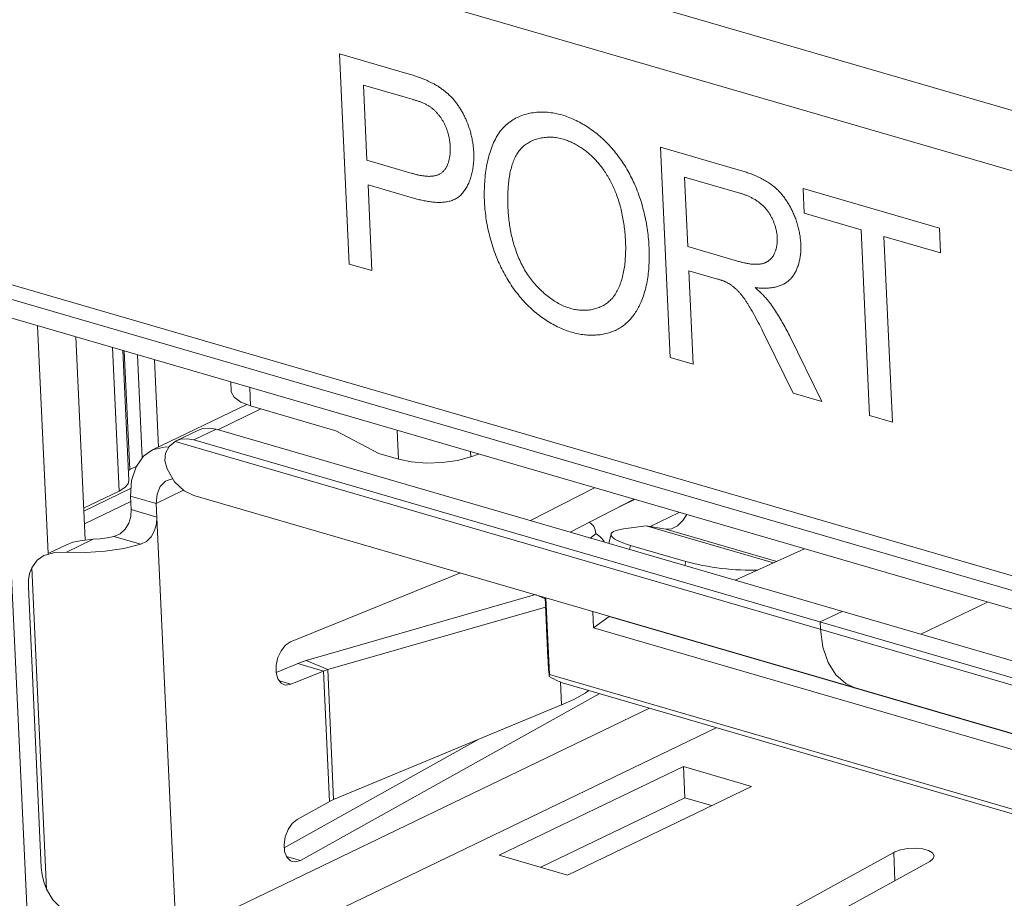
# Model space of a CAD drawing. Header units: millimetres. Extents: x 3925 to 5043, y -86 to 778.
# Tile 192 of 256: x 4843.42 to 4845.61, y 127.97 to 129.92. Entities that reach past the tile are written whole.
import ezdxf

# ---------------------------------------------------------------- set-up
doc = ezdxf.new("R2010")
doc.units = ezdxf.units.MM
doc.header["$LTSCALE"] = 46.255
for name, color, linetype in [('DISPLAY-PORTDXF_CONTINUOUS_LINE', 7, 'CONTINUOUS'), ('H30-IO-SHIELDXF_CONTINUOUS_LINE', 7, 'CONTINUOUS'), ('H30K-IO-LABEDXF_CONTINUOUS_LINE', 7, 'CONTINUOUS'), ('H30K-REAR-CODXF_CONTINUOUS_LINE', 7, 'CONTINUOUS'), ('LABEL-IO-H30DXF_CONTINUOUS_LINE', 7, 'CONTINUOUS'), ('MRJN-11T1240DXF_CONTINUOUS_LINE', 7, 'CONTINUOUS')]:
    doc.layers.add(name, color=color, linetype=linetype)

msp = doc.modelspace()

# ---------------------------------------------------------------- linework, layer by layer
at = {"layer": 'DISPLAY-PORTDXF_CONTINUOUS_LINE', "color": 7, "linetype": 'Continuous', "lineweight": 0}
for p, q in [((4843.8931, 129.1153), (4843.894, 129.0958)), ((4843.9353, 129.1031), (4843.9372, 129.0623)), ((4843.9155, 129.0707), (4843.9372, 129.0623)), ((4843.929, 129.0655), (4843.7194, 128.9645)), ((4843.9602, 129.0556), (4843.8645, 129.0095)), ((4843.9372, 129.0623), (4844.1262, 129.0073)), ((4843.7724, 128.9848), (4843.8214, 129.0084)), ((4843.8115, 128.987), (4843.8605, 129.0106)), ((4843.8605, 129.0106), (4846.2139, 128.3261)), ((4844.2218, 128.9567), (4844.1262, 129.0073)), ((4844.2652, 128.9441), (4844.2622, 129.008)), ((4843.7696, 128.9833), (4843.7724, 128.9847)), ((4846.2084, 128.2739), (4843.7696, 128.9833)), ((4843.8115, 128.987), (4846.1649, 128.3025)), ((4844.2652, 128.9441), (4844.2218, 128.9567)), ((4844.4257, 128.9495), (4844.4252, 128.9606)), ((4844.4257, 128.9495), (4844.4427, 128.9555)), ((4843.7885, 128.8751), (4843.7278, 128.8458)), ((4844.6998, 128.8807), (4844.558, 128.8077)), ((4843.6724, 128.8323), (4843.6711, 128.8623)), ((4843.7278, 128.8458), (4843.6711, 128.8623)), ((4843.8114, 128.8637), (4846.316, 128.1353)), ((4844.646, 128.7821), (4844.7878, 128.8551)), ((4844.7556, 128.8385), (4844.7892, 128.8547)), ((4843.7291, 128.8158), (4843.6724, 128.8323)), ((4843.7278, 128.8458), (4843.772, 127.8855)), ((4844.8881, 128.8259), (4844.8233, 128.7947)), ((4844.7646, 128.7895), (4844.8144, 128.7962)), ((4845.097, 128.714), (4844.8144, 128.7962)), ((4844.8144, 128.7962), (4844.8582, 128.7889)), ((4845.1043, 128.7173), (4844.8582, 128.7889)), ((4843.5288, 128.7378), (4843.5879, 128.7663)), ((4843.6938, 128.7553), (4843.634, 128.7727)), ((4844.7032, 128.7788), (4844.6904, 128.7692)), ((4844.7371, 128.7781), (4844.7319, 128.7571)), ((4843.4896, 128.7355), (4843.5287, 128.7544)), ((4844.7801, 128.7528), (4844.7779, 128.7438)), ((4844.7801, 128.7528), (4844.9026, 128.7172)), ((4845.012, 128.6757), (4845.1658, 128.7451)), ((4844.9026, 128.7172), (4844.9004, 128.7081)), ((4843.4516, 128.7031), (4843.4844, 127.9904)), ((4844.4026, 128.6918), (4844.0256, 128.5386)), ((4843.4729, 128.0378), (4843.4442, 128.6611)), ((4844.5691, 128.6436), (4844.0608, 128.4975)), ((4844.5907, 128.6344), (4844.571, 128.6428)), ((4844.5967, 128.5025), (4844.5905, 128.6371)), ((4844.5925, 128.6365), (4844.6004, 128.4661)), ((4844.1082, 128.4771), (4844.5915, 128.6161)), ((4845.5717, 128.6271), (4845.4239, 128.5559)), ((4844.6965, 128.6063), (4844.6982, 128.5697)), ((4844.6982, 128.5697), (4844.7323, 128.5952)), ((4844.7323, 128.5959), (4844.7323, 128.5952)), ((4844.7323, 128.5952), (4846.4967, 128.082)), ((4845.2498, 128.6065), (4845.2009, 128.5829)), ((4844.6982, 128.5697), (4846.5278, 128.0376)), ((4845.2009, 128.5829), (4845.2016, 128.5667)), ((4844.048, 128.493), (4843.9938, 128.471)), ((4844.0988, 128.4741), (4844.0421, 128.4906)), ((4844.1082, 128.4771), (4844.0608, 128.4975)), ((4844.1082, 128.4771), (4844.1214, 128.1893)), ((4844.0264, 128.4447), (4844.0988, 128.4741)), ((4844.0988, 128.4741), (4844.1121, 128.1846)), ((4844.6004, 128.4661), (4844.5997, 128.462)), ((4846.6436, 127.8718), (4844.6004, 128.4661)), ((4844.0264, 128.4447), (4844.0016, 128.452)), ((4844.6244, 128.4498), (4844.6268, 128.3987)), ((4846.6525, 127.859), (4844.6366, 128.4453)), ((4844.0479, 128.054), (4844.7108, 128.4238)), ((4843.772, 127.8855), (4844.8219, 128.3915)), ((4844.6268, 128.3987), (4844.1214, 128.1893)), ((4843.8319, 127.7998), (4844.9702, 128.3483)), ((4844.4437, 128.3229), (4844.012, 128.0821)), ((4844.489, 128.0653), (4844.8972, 128.262)), ((4844.8972, 128.262), (4844.9004, 128.1928)), ((4844.8972, 128.262), (4845.0484, 128.218)), ((4845.0484, 128.218), (4844.6403, 128.0213)), ((4844.9004, 128.1928), (4844.5807, 128.0387)), ((4844.96, 128.1754), (4844.9004, 128.1928)), ((4844.0479, 128.054), (4844.017, 128.0629)), ((4844.6403, 128.0213), (4844.489, 128.0653)), ((4845.3638, 128.0715), (4844.9931, 127.8677)), ((4845.366, 128.0727), (4845.3638, 128.0715)), ((4845.3667, 128.0094), (4845.3638, 128.0715)), ((4845.0689, 127.8456), (4845.4438, 128.0518))]:
    msp.add_line(p, q, dxfattribs=at)
for points in [[(4843.894, 129.0958), (4843.8943, 129.0932), (4843.9009, 129.0813), (4843.9155, 129.0707)], [(4843.8605, 129.0106), (4843.8456, 129.0131), (4843.8314, 129.0119), (4843.8214, 129.0083)], [(4843.7696, 128.9833), (4843.7568, 128.9725), (4843.7488, 128.9575), (4843.7471, 128.9404), (4843.7518, 128.9223)], [(4843.7724, 128.9847), (4843.7824, 128.9883), (4843.7966, 128.9895), (4843.8115, 128.987)], [(4843.6711, 128.8623), (4843.6733, 128.8971), (4843.6831, 128.9272), (4843.6998, 128.9506), (4843.7194, 128.9645)], [(4843.7194, 128.9645), (4843.7222, 128.9658), (4843.7489, 128.9717), (4843.7558, 128.9707)], [(4844.2652, 128.9441), (4844.2945, 128.938), (4844.3277, 128.9355), (4844.3624, 128.9367), (4844.3959, 128.9415), (4844.4257, 128.9495)], [(4843.7518, 128.9223), (4843.7683, 128.8941), (4843.7897, 128.8739), (4843.8114, 128.8637)], [(4843.7519, 128.8969), (4843.7485, 128.895), (4843.7367, 128.8834), (4843.7296, 128.8665), (4843.7278, 128.8458)], [(4843.7647, 128.9002), (4843.7639, 128.9003), (4843.7519, 128.8969)], [(4843.634, 128.7727), (4843.648, 128.7785), (4843.6591, 128.7885), (4843.667, 128.8019), (4843.6714, 128.8171), (4843.6724, 128.8323)], [(4843.6938, 128.7553), (4843.7063, 128.7617), (4843.7165, 128.7721), (4843.7239, 128.7855), (4843.7282, 128.8006), (4843.7291, 128.8158)], [(4844.8582, 128.7889), (4844.871, 128.7898), (4844.8841, 128.7965), (4844.8964, 128.8084), (4844.9047, 128.8211)], [(4843.5287, 128.7544), (4843.5429, 128.7597), (4843.5638, 128.764), (4843.5879, 128.7663)], [(4843.5879, 128.7663), (4843.6037, 128.7677), (4843.6192, 128.7698), (4843.634, 128.7727)], [(4843.6938, 128.7553), (4843.6559, 128.746), (4843.6145, 128.7397), (4843.5714, 128.737), (4843.5288, 128.7378)], [(4843.4516, 128.7031), (4843.464, 128.7203), (4843.4784, 128.7302)], [(4843.4784, 128.7302), (4843.4812, 128.7314), (4843.503, 128.7371), (4843.5288, 128.7378)], [(4843.4442, 128.6611), (4843.4446, 128.6763), (4843.4471, 128.6904), (4843.4516, 128.7031)], [(4845.2016, 128.5667), (4845.2068, 128.527), (4845.2183, 128.4927), (4845.2354, 128.4653), (4845.2574, 128.4461), (4845.2764, 128.4376)], [(4844.0256, 128.5386), (4844.0144, 128.5312), (4844.0047, 128.519), (4843.9975, 128.5038), (4843.9938, 128.4869)], [(4843.9938, 128.4869), (4843.9939, 128.4706), (4843.9978, 128.4569), (4844.0051, 128.4473), (4844.0121, 128.4437)], [(4844.0608, 128.4975), (4844.0542, 128.4953), (4844.048, 128.493)], [(4844.0988, 128.4741), (4844.1017, 128.4752), (4844.1049, 128.4762), (4844.1082, 128.4771)], [(4844.0121, 128.4437), (4844.0151, 128.443), (4844.0264, 128.4447)], [(4844.6878, 128.4305), (4844.6791, 128.4246), (4844.6545, 128.4111), (4844.6268, 128.3987)], [(4844.1214, 128.1893), (4844.1181, 128.1878), (4844.115, 128.1862), (4844.0403, 128.1445)], [(4844.0403, 128.1445), (4844.0293, 128.1355), (4844.0202, 128.1222), (4844.0141, 128.1063), (4844.0114, 128.0894)], [(4844.0114, 128.0894), (4844.0127, 128.0737), (4844.0178, 128.061), (4844.026, 128.053), (4844.0301, 128.0513)], [(4845.4538, 128.064), (4845.4502, 128.0706), (4845.4413, 128.0758), (4845.4281, 128.0793), (4845.4122, 128.0808), (4845.3952, 128.0801), (4845.3792, 128.0773), (4845.366, 128.0727)], [(4845.4438, 128.0518), (4845.4516, 128.0579), (4845.4538, 128.064)], [(4844.0301, 128.0513), (4844.0365, 128.0505), (4844.0479, 128.054)], [(4843.4844, 127.9904), (4843.4786, 128.0061), (4843.4747, 128.022), (4843.4729, 128.0378)], [(4843.5659, 127.9298), (4843.5399, 127.9352), (4843.517, 127.9477), (4843.4985, 127.9664), (4843.4844, 127.9904)]]:
    msp.add_lwpolyline(points, dxfattribs=at)
for centre, major_axis, ratio, start_param, end_param in [((4844.6549, 128.7428), (0.0356, 0.0597), 0.553754, -0.64213, 0.074207), ((4844.8619, 128.7624), (0.125, -0.0151), 0.199219, 8.770349, 10.306238), ((4844.6549, 128.7428), (0.0704, 0.0059), 0.654103, 0.25637, 0.761194), ((4844.9844, 128.7268), (0.125, -0.0151), 0.199219, -2.260132, -0.86979), ((4844.6019, 128.4758), (-0.0044, 0.0533), 0.063158, 1.040729, 1.826127), ((4844.6019, 128.4758), (0.0509, -0.0304), 0.218328, -1.482938, -0.69754)]:
    msp.add_ellipse(centre, major_axis=major_axis, ratio=ratio, start_param=start_param, end_param=end_param, dxfattribs=at)
at = {"layer": 'H30-IO-SHIELDXF_CONTINUOUS_LINE', "color": 7, "linetype": 'Continuous', "lineweight": 0}
for p, q in [((4843.488, 128.7348), (4843.4647, 129.2399)), ((4843.57, 128.7655), (4843.5493, 129.2153))]:
    msp.add_line(p, q, dxfattribs=at)
at = {"layer": 'H30K-IO-LABEDXF_CONTINUOUS_LINE', "color": 7, "linetype": 'Continuous', "lineweight": 0}
for p, q in [((4844.1558, 129.3771), (4844.1343, 129.8436)), ((4844.1343, 129.8436), (4844.2841, 129.8)), ((4844.1875, 129.7741), (4844.1952, 129.6073)), ((4844.2852, 129.7457), (4844.1875, 129.7741)), ((4844.2954, 129.7427), (4844.2852, 129.7457)), ((4844.8683, 129.1698), (4844.8469, 129.6363)), ((4844.8469, 129.6363), (4845.0187, 129.5863)), ((4844.1952, 129.6073), (4844.2956, 129.5781)), ((4844.8999, 129.5701), (4844.907, 129.4157)), ((4844.1977, 129.5526), (4844.2064, 129.3624)), ((4844.2983, 129.5233), (4844.1977, 129.5526)), ((4845.1655, 129.4896), (4845.163, 129.5444)), ((4845.163, 129.5444), (4845.4655, 129.4564)), ((4845.2914, 129.453), (4845.1655, 129.4896)), ((4845.3103, 129.0413), (4845.2914, 129.453)), ((4845.3421, 129.4383), (4845.361, 129.0265)), ((4845.468, 129.4016), (4845.3421, 129.4383)), ((4845.4655, 129.4564), (4845.468, 129.4016)), ((4844.907, 129.4157), (4845.0174, 129.3836)), ((4843.1598, 129.4027), (4846.1146, 128.5433)), ((4844.2064, 129.3624), (4844.1558, 129.3771)), ((4844.9095, 129.3623), (4844.919, 129.1551)), ((4844.9729, 129.3438), (4844.9095, 129.3623)), ((4845.0434, 129.2831), (4845.0417, 129.286)), ((4845.0452, 129.2801), (4845.0434, 129.2831)), ((4845.0469, 129.2772), (4845.0452, 129.2801)), ((4845.071, 129.2325), (4845.0658, 129.2426)), ((4845.0761, 129.2225), (4845.071, 129.2325)), ((4845.0812, 129.2124), (4845.0761, 129.2225)), ((4845.1412, 129.0905), (4845.0812, 129.2124)), ((4845.1324, 129.2184), (4845.2043, 129.0721)), ((4844.919, 129.1551), (4844.8683, 129.1698)), ((4845.2043, 129.0721), (4845.1412, 129.0905)), ((4845.361, 129.0265), (4845.3103, 129.0413))]:
    msp.add_line(p, q, dxfattribs=at)
for points in [[(4844.2841, 129.8), (4844.2896, 129.7983), (4844.2924, 129.7975), (4844.2952, 129.7966), (4844.298, 129.7957), (4844.3008, 129.7948), (4844.3036, 129.7939), (4844.3063, 129.7929), (4844.3091, 129.792), (4844.3119, 129.791), (4844.3147, 129.7899), (4844.3175, 129.7888), (4844.3203, 129.7877), (4844.323, 129.7866), (4844.3258, 129.7854), (4844.3286, 129.7842), (4844.3313, 129.7829), (4844.3341, 129.7816)], [(4844.3341, 129.7816), (4844.3387, 129.7793), (4844.3405, 129.7784), (4844.3423, 129.7775), (4844.3441, 129.7765), (4844.3459, 129.7755), (4844.3476, 129.7745), (4844.3494, 129.7734), (4844.3512, 129.7724), (4844.353, 129.7713), (4844.3548, 129.7701), (4844.3566, 129.769), (4844.3583, 129.7678), (4844.3601, 129.7666), (4844.3618, 129.7653), (4844.3636, 129.764), (4844.3653, 129.7627), (4844.367, 129.7614), (4844.3688, 129.76), (4844.3705, 129.7586), (4844.3721, 129.7572), (4844.3738, 129.7558), (4844.3755, 129.7543), (4844.3771, 129.7528), (4844.3787, 129.7512), (4844.3804, 129.7497), (4844.3819, 129.7481), (4844.3835, 129.7464), (4844.3851, 129.7448)], [(4844.3851, 129.7448), (4844.3865, 129.7432), (4844.3879, 129.7416), (4844.3892, 129.74), (4844.3906, 129.7384), (4844.3919, 129.7367), (4844.3932, 129.735), (4844.3945, 129.7333), (4844.3958, 129.7315), (4844.3971, 129.7297), (4844.3983, 129.7279), (4844.3995, 129.7261), (4844.4007, 129.7243), (4844.4019, 129.7224), (4844.403, 129.7205), (4844.4042, 129.7186), (4844.4053, 129.7167), (4844.4064, 129.7148), (4844.4075, 129.7129), (4844.4085, 129.7109), (4844.4096, 129.709), (4844.4106, 129.707), (4844.4116, 129.705), (4844.4125, 129.703), (4844.4135, 129.701), (4844.4144, 129.699), (4844.4153, 129.697), (4844.4161, 129.695), (4844.417, 129.6929), (4844.4178, 129.6909)], [(4844.3325, 129.7278), (4844.3309, 129.7288), (4844.3292, 129.7298), (4844.3275, 129.7306), (4844.3259, 129.7315), (4844.3242, 129.7323), (4844.3225, 129.7331), (4844.3208, 129.7339), (4844.3191, 129.7346), (4844.3174, 129.7353), (4844.3158, 129.736), (4844.3141, 129.7367), (4844.3124, 129.7373), (4844.3107, 129.7379), (4844.309, 129.7385), (4844.3073, 129.7391), (4844.3056, 129.7396), (4844.3039, 129.7402), (4844.3022, 129.7407), (4844.3005, 129.7412), (4844.2988, 129.7417), (4844.2954, 129.7427)], [(4844.3657, 129.691), (4844.3649, 129.6924), (4844.3641, 129.6938), (4844.3633, 129.6952), (4844.3625, 129.6966), (4844.3616, 129.698), (4844.3607, 129.6993), (4844.3598, 129.7007), (4844.3589, 129.702), (4844.3579, 129.7033), (4844.357, 129.7047), (4844.356, 129.7059), (4844.355, 129.7072), (4844.354, 129.7085), (4844.3529, 129.7097), (4844.3519, 129.7109), (4844.3508, 129.7121), (4844.3498, 129.7133), (4844.3487, 129.7145), (4844.3476, 129.7156), (4844.3465, 129.7167), (4844.3454, 129.7178), (4844.3442, 129.7188), (4844.3431, 129.7199), (4844.3419, 129.7209), (4844.3408, 129.7219), (4844.3396, 129.7228), (4844.3384, 129.7237), (4844.3373, 129.7246), (4844.3361, 129.7255), (4844.3349, 129.7263), (4844.3337, 129.7271), (4844.3325, 129.7278)], [(4844.4988, 129.6806), (4844.5014, 129.6832), (4844.5041, 129.6857), (4844.5069, 129.6882), (4844.5097, 129.6905), (4844.5127, 129.6927), (4844.5157, 129.6948), (4844.5188, 129.6968), (4844.522, 129.6987), (4844.5252, 129.7005), (4844.5285, 129.7021), (4844.5319, 129.7037), (4844.5353, 129.7051), (4844.5388, 129.7065), (4844.5423, 129.7077), (4844.5459, 129.7088), (4844.5496, 129.7098), (4844.5532, 129.7107), (4844.5569, 129.7115), (4844.5607, 129.7122), (4844.5645, 129.7128), (4844.5683, 129.7133), (4844.5722, 129.7137), (4844.5761, 129.7139), (4844.58, 129.7141), (4844.5839, 129.7141), (4844.5878, 129.7141), (4844.5918, 129.7139), (4844.5958, 129.7137), (4844.5998, 129.7133), (4844.6037, 129.7128), (4844.6077, 129.7122), (4844.6117, 129.7116), (4844.6157, 129.7108), (4844.6197, 129.7099), (4844.6237, 129.7089), (4844.6276, 129.7078)], [(4844.6276, 129.7078), (4844.6312, 129.7067), (4844.6347, 129.7056), (4844.6383, 129.7043), (4844.6418, 129.703), (4844.6454, 129.7016), (4844.649, 129.7002), (4844.6525, 129.6986), (4844.6561, 129.697), (4844.6597, 129.6953), (4844.6632, 129.6935), (4844.6668, 129.6917), (4844.6703, 129.6897), (4844.6739, 129.6877), (4844.6774, 129.6857), (4844.6809, 129.6835), (4844.6844, 129.6813), (4844.6879, 129.679), (4844.6914, 129.6766), (4844.6948, 129.6742), (4844.6982, 129.6717), (4844.7016, 129.6691), (4844.705, 129.6665), (4844.7083, 129.6638), (4844.7116, 129.661), (4844.7149, 129.6581), (4844.7181, 129.6552), (4844.7213, 129.6522), (4844.7244, 129.6492)], [(4844.3801, 129.6374), (4844.38, 129.639), (4844.3799, 129.6407), (4844.3798, 129.6423), (4844.3796, 129.644), (4844.3794, 129.6457), (4844.3792, 129.6474), (4844.379, 129.6491), (4844.3788, 129.6508), (4844.3785, 129.6525), (4844.3782, 129.6542), (4844.3779, 129.6559), (4844.3776, 129.6576), (4844.3772, 129.6593), (4844.3768, 129.6611), (4844.3764, 129.6628), (4844.376, 129.6645), (4844.3755, 129.6662), (4844.375, 129.6679), (4844.3745, 129.6696), (4844.374, 129.6713), (4844.3734, 129.673), (4844.3728, 129.6747), (4844.3722, 129.6764), (4844.3716, 129.6781), (4844.371, 129.6797), (4844.3703, 129.6814), (4844.3696, 129.683), (4844.3689, 129.6846), (4844.3681, 129.6862), (4844.3673, 129.6878), (4844.3665, 129.6894), (4844.3657, 129.691)], [(4844.4178, 129.6909), (4844.4188, 129.6884), (4844.4198, 129.6859), (4844.4207, 129.6833), (4844.4216, 129.6808), (4844.4224, 129.6782), (4844.4232, 129.6756), (4844.424, 129.673), (4844.4248, 129.6705), (4844.4255, 129.6679), (4844.4261, 129.6653), (4844.4268, 129.6627), (4844.4274, 129.6601), (4844.428, 129.6575), (4844.4285, 129.6548), (4844.429, 129.6522), (4844.4295, 129.6496), (4844.4299, 129.647), (4844.4303, 129.6444), (4844.4307, 129.6419), (4844.431, 129.6393), (4844.4313, 129.6367), (4844.4316, 129.6342), (4844.4318, 129.6316), (4844.432, 129.6291), (4844.4322, 129.6265), (4844.4323, 129.624)], [(4844.456, 129.5137), (4844.4558, 129.5188), (4844.4557, 129.5239), (4844.4556, 129.529), (4844.4556, 129.534), (4844.4557, 129.5391), (4844.4558, 129.5442), (4844.4559, 129.5492), (4844.4562, 129.5542), (4844.4565, 129.5593), (4844.4569, 129.5643), (4844.4573, 129.5692), (4844.4579, 129.5742), (4844.4585, 129.5791), (4844.4591, 129.584), (4844.4599, 129.5888), (4844.4607, 129.5936), (4844.4616, 129.5984), (4844.4625, 129.6031), (4844.4636, 129.6077), (4844.4647, 129.6123), (4844.4659, 129.6168), (4844.4671, 129.6212), (4844.4685, 129.6256), (4844.4699, 129.6299), (4844.4714, 129.6342), (4844.473, 129.6383), (4844.4747, 129.6424), (4844.4764, 129.6464), (4844.4783, 129.6503), (4844.4802, 129.6541), (4844.4822, 129.6578), (4844.4843, 129.6614), (4844.4865, 129.6648), (4844.4888, 129.6682), (4844.4912, 129.6715), (4844.4936, 129.6746), (4844.4961, 129.6777), (4844.4988, 129.6806)], [(4844.6304, 129.6543), (4844.6273, 129.6551), (4844.6243, 129.6558), (4844.6213, 129.6565), (4844.6183, 129.657), (4844.6153, 129.6575), (4844.6122, 129.6579), (4844.6092, 129.6582), (4844.6062, 129.6584), (4844.6032, 129.6585), (4844.6003, 129.6586), (4844.5973, 129.6585), (4844.5943, 129.6584), (4844.5914, 129.6581), (4844.5885, 129.6578), (4844.5856, 129.6574), (4844.5828, 129.6569), (4844.5799, 129.6564), (4844.5771, 129.6557), (4844.5744, 129.655), (4844.5716, 129.6542), (4844.5689, 129.6533), (4844.5663, 129.6523), (4844.5636, 129.6512), (4844.5611, 129.6501), (4844.5585, 129.6488), (4844.556, 129.6475), (4844.5536, 129.6462), (4844.5512, 129.6447), (4844.5489, 129.6431), (4844.5466, 129.6415), (4844.5444, 129.6398), (4844.5422, 129.638), (4844.5401, 129.6362)], [(4844.3625, 129.5806), (4844.3634, 129.5815), (4844.3644, 129.5824), (4844.3653, 129.5834), (4844.3662, 129.5844), (4844.3671, 129.5854), (4844.368, 129.5865), (4844.3688, 129.5876), (4844.3696, 129.5888), (4844.3703, 129.59), (4844.3711, 129.5913), (4844.3718, 129.5925), (4844.3724, 129.5938), (4844.3731, 129.5952), (4844.3737, 129.5966), (4844.3743, 129.598), (4844.3748, 129.5994), (4844.3754, 129.6009), (4844.3759, 129.6024), (4844.3764, 129.6039), (4844.3768, 129.6054), (4844.3772, 129.607), (4844.3776, 129.6086), (4844.378, 129.6102), (4844.3783, 129.6118), (4844.3786, 129.6134), (4844.3789, 129.6151), (4844.3792, 129.6168), (4844.3794, 129.6184), (4844.3796, 129.6201), (4844.3798, 129.6218), (4844.3799, 129.6235), (4844.38, 129.6253), (4844.3801, 129.627), (4844.3802, 129.6287), (4844.3802, 129.6304), (4844.3802, 129.6322), (4844.3802, 129.6339), (4844.3802, 129.6357), (4844.3801, 129.6374)], [(4844.5401, 129.6362), (4844.5381, 129.6342), (4844.5362, 129.6322), (4844.5343, 129.63), (4844.5326, 129.6278), (4844.5308, 129.6255), (4844.5292, 129.6231), (4844.5277, 129.6206), (4844.5262, 129.618), (4844.5247, 129.6153), (4844.5234, 129.6126), (4844.5221, 129.6097), (4844.5209, 129.6068), (4844.5197, 129.6039), (4844.5186, 129.6008), (4844.5176, 129.5978), (4844.5166, 129.5946), (4844.5157, 129.5914), (4844.5149, 129.5881), (4844.5141, 129.5848), (4844.5133, 129.5814), (4844.5126, 129.578), (4844.512, 129.5746), (4844.5114, 129.5711), (4844.5109, 129.5676), (4844.5104, 129.564), (4844.5099, 129.5604), (4844.5095, 129.5568), (4844.5092, 129.5531), (4844.5089, 129.5495), (4844.5086, 129.5458), (4844.5084, 129.5421), (4844.5082, 129.5384), (4844.5081, 129.5346), (4844.5079, 129.5309), (4844.5079, 129.5272), (4844.5078, 129.5234), (4844.5078, 129.5197), (4844.5078, 129.516), (4844.5079, 129.5122), (4844.508, 129.5085), (4844.5081, 129.5048), (4844.5082, 129.5011), (4844.5083, 129.4975)], [(4844.6995, 129.6111), (4844.6974, 129.6133), (4844.6952, 129.6154), (4844.693, 129.6175), (4844.6907, 129.6195), (4844.6885, 129.6215), (4844.6862, 129.6234), (4844.6839, 129.6253), (4844.6816, 129.6272), (4844.6792, 129.629), (4844.6769, 129.6307), (4844.6745, 129.6325), (4844.6721, 129.6341), (4844.6697, 129.6357), (4844.6672, 129.6373), (4844.6648, 129.6388), (4844.6624, 129.6402), (4844.6599, 129.6416), (4844.6575, 129.643), (4844.655, 129.6443), (4844.6525, 129.6455), (4844.6501, 129.6467), (4844.6476, 129.6479), (4844.6451, 129.649), (4844.6426, 129.65), (4844.6402, 129.651), (4844.6377, 129.6519), (4844.6352, 129.6527), (4844.6328, 129.6535), (4844.6304, 129.6543)], [(4844.7244, 129.6492), (4844.7274, 129.6463), (4844.7303, 129.6433), (4844.7331, 129.6402), (4844.7359, 129.6371), (4844.7387, 129.6339), (4844.7415, 129.6307), (4844.7442, 129.6274), (4844.7469, 129.624), (4844.7496, 129.6206), (4844.7522, 129.6171), (4844.7548, 129.6136), (4844.7574, 129.6101), (4844.7599, 129.6065), (4844.7623, 129.6028), (4844.7647, 129.5991), (4844.7671, 129.5954), (4844.7694, 129.5916), (4844.7717, 129.5878), (4844.7739, 129.584), (4844.7761, 129.5801), (4844.7782, 129.5762), (4844.7803, 129.5723), (4844.7823, 129.5684), (4844.7842, 129.5644), (4844.7861, 129.5604), (4844.788, 129.5564), (4844.7898, 129.5524), (4844.7915, 129.5484), (4844.7931, 129.5444)], [(4844.4323, 129.624), (4844.4324, 129.6209), (4844.4325, 129.6177), (4844.4325, 129.6146), (4844.4324, 129.6114), (4844.4323, 129.6083), (4844.4322, 129.6052), (4844.4319, 129.6021), (4844.4317, 129.5991), (4844.4313, 129.596), (4844.4309, 129.593), (4844.4305, 129.59), (4844.43, 129.587), (4844.4295, 129.5841), (4844.4289, 129.5811), (4844.4282, 129.5783), (4844.4275, 129.5754), (4844.4267, 129.5726), (4844.4259, 129.5698), (4844.425, 129.5671), (4844.4241, 129.5644), (4844.4231, 129.5618), (4844.4221, 129.5592), (4844.421, 129.5566), (4844.4199, 129.5542), (4844.4187, 129.5517), (4844.4175, 129.5493), (4844.4162, 129.547), (4844.4149, 129.5448), (4844.4135, 129.5426), (4844.4121, 129.5405), (4844.4106, 129.5384), (4844.4091, 129.5364), (4844.4075, 129.5345), (4844.4059, 129.5326)], [(4844.7486, 129.532), (4844.7475, 129.5349), (4844.7463, 129.5378), (4844.7451, 129.5407), (4844.7439, 129.5436), (4844.7426, 129.5465), (4844.7413, 129.5494), (4844.7399, 129.5523), (4844.7385, 129.5551), (4844.7371, 129.5579), (4844.7356, 129.5608), (4844.7341, 129.5636), (4844.7325, 129.5663), (4844.731, 129.5691), (4844.7294, 129.5718), (4844.7277, 129.5745), (4844.726, 129.5772), (4844.7243, 129.5799), (4844.7226, 129.5825), (4844.7208, 129.5851), (4844.719, 129.5877), (4844.7172, 129.5902), (4844.7153, 129.5927), (4844.7134, 129.5951), (4844.7115, 129.5976), (4844.7096, 129.5999), (4844.7076, 129.6023), (4844.7056, 129.6045), (4844.7036, 129.6068), (4844.7016, 129.609), (4844.6995, 129.6111)], [(4844.2956, 129.5781), (4844.2973, 129.5776), (4844.299, 129.5771), (4844.3008, 129.5767), (4844.3026, 129.5762), (4844.3043, 129.5758), (4844.3061, 129.5753), (4844.3079, 129.5749), (4844.3096, 129.5745), (4844.3114, 129.5742), (4844.3132, 129.5738), (4844.315, 129.5735), (4844.3167, 129.5732), (4844.3185, 129.5729), (4844.3203, 129.5726), (4844.322, 129.5724), (4844.3238, 129.5722), (4844.3256, 129.572), (4844.3273, 129.5719), (4844.329, 129.5717), (4844.3307, 129.5717), (4844.3325, 129.5716), (4844.3342, 129.5716), (4844.3358, 129.5717), (4844.3375, 129.5717), (4844.3392, 129.5719), (4844.3408, 129.572), (4844.3424, 129.5722), (4844.344, 129.5725), (4844.3456, 129.5728), (4844.3471, 129.5731), (4844.3487, 129.5735), (4844.3502, 129.574), (4844.3517, 129.5745), (4844.3531, 129.5751), (4844.3545, 129.5757), (4844.3559, 129.5763), (4844.3573, 129.5771), (4844.3586, 129.5779), (4844.3599, 129.5787), (4844.3612, 129.5796), (4844.3625, 129.5806)], [(4845.0835, 129.4957), (4845.0823, 129.4973), (4845.081, 129.4988), (4845.0797, 129.5004), (4845.0784, 129.5018), (4845.077, 129.5033), (4845.0757, 129.5047), (4845.0743, 129.5061), (4845.0729, 129.5074), (4845.0714, 129.5087), (4845.07, 129.5099), (4845.0685, 129.5112), (4845.067, 129.5124), (4845.0655, 129.5135), (4845.064, 129.5147), (4845.0625, 129.5158), (4845.0609, 129.5168), (4845.0594, 129.5179), (4845.0578, 129.5189), (4845.0562, 129.5199), (4845.0546, 129.5208), (4845.053, 129.5217), (4845.0514, 129.5226), (4845.0498, 129.5235), (4845.0482, 129.5243), (4845.0465, 129.5251), (4845.0449, 129.5259), (4845.0433, 129.5267), (4845.0416, 129.5274), (4845.04, 129.5281), (4845.0384, 129.5288), (4845.0367, 129.5295), (4845.0351, 129.5301), (4845.0335, 129.5307), (4845.0318, 129.5313), (4845.0302, 129.5319), (4845.0286, 129.5325), (4845.027, 129.533), (4845.0254, 129.5335), (4845.0238, 129.534), (4845.0222, 129.5345), (4844.8999, 129.5701)], [(4845.0187, 129.5863), (4845.024, 129.5847), (4845.0266, 129.5839), (4845.0293, 129.5831), (4845.0319, 129.5823), (4845.0345, 129.5814), (4845.0372, 129.5805), (4845.0398, 129.5796), (4845.0425, 129.5787), (4845.0451, 129.5777), (4845.0478, 129.5768), (4845.0504, 129.5757), (4845.0531, 129.5747), (4845.0557, 129.5736), (4845.0583, 129.5725), (4845.061, 129.5713), (4845.0636, 129.5701), (4845.0662, 129.5689), (4845.0688, 129.5676), (4845.0714, 129.5662), (4845.074, 129.5649), (4845.0766, 129.5634), (4845.0792, 129.562), (4845.0817, 129.5604), (4845.0843, 129.5588), (4845.0868, 129.5572), (4845.0893, 129.5555), (4845.0918, 129.5537), (4845.0943, 129.5519)], [(4845.0943, 129.5519), (4845.096, 129.5506), (4845.0976, 129.5493), (4845.0993, 129.548), (4845.1009, 129.5466), (4845.1025, 129.5451), (4845.1041, 129.5436), (4845.1057, 129.5421), (4845.1073, 129.5406), (4845.1088, 129.539), (4845.1104, 129.5374), (4845.1119, 129.5357), (4845.1134, 129.534), (4845.1149, 129.5323), (4845.1164, 129.5305), (4845.1178, 129.5287), (4845.1192, 129.5269), (4845.1206, 129.5251), (4845.122, 129.5232), (4845.1234, 129.5213), (4845.1247, 129.5194), (4845.1261, 129.5175), (4845.1274, 129.5156), (4845.1286, 129.5136), (4845.1299, 129.5116), (4845.1311, 129.5096), (4845.1323, 129.5076), (4845.1334, 129.5056), (4845.1346, 129.5035), (4845.1357, 129.5015), (4845.1367, 129.4994), (4845.1378, 129.4973), (4845.1388, 129.4952)], [(4844.4059, 129.5326), (4844.4042, 129.5309), (4844.4025, 129.5292), (4844.4007, 129.5276), (4844.3988, 129.5261), (4844.3969, 129.5247), (4844.3949, 129.5234), (4844.3929, 129.5222), (4844.3908, 129.5211), (4844.3887, 129.5201), (4844.3865, 129.5192), (4844.3843, 129.5183), (4844.382, 129.5175), (4844.3797, 129.5168), (4844.3774, 129.5162), (4844.375, 129.5157), (4844.3726, 129.5152), (4844.3701, 129.5148), (4844.3676, 129.5145), (4844.3651, 129.5142), (4844.3626, 129.514), (4844.36, 129.5139), (4844.3574, 129.5138), (4844.3548, 129.5138), (4844.3522, 129.5138), (4844.3496, 129.5139), (4844.3469, 129.5141), (4844.3442, 129.5143), (4844.3415, 129.5145), (4844.3388, 129.5148), (4844.3361, 129.5152), (4844.3334, 129.5155), (4844.3307, 129.5159), (4844.3279, 129.5164), (4844.3252, 129.5169), (4844.3225, 129.5174), (4844.3197, 129.518), (4844.317, 129.5186), (4844.3143, 129.5192), (4844.3116, 129.5198), (4844.3089, 129.5205), (4844.3062, 129.5212), (4844.3036, 129.5219), (4844.3009, 129.5226), (4844.2983, 129.5233)], [(4844.7689, 129.4282), (4844.7687, 129.432), (4844.7685, 129.4357), (4844.7682, 129.4395), (4844.7679, 129.4433), (4844.7676, 129.4472), (4844.7672, 129.451), (4844.7668, 129.4548), (4844.7663, 129.4587), (4844.7658, 129.4625), (4844.7653, 129.4664), (4844.7647, 129.4703), (4844.764, 129.4742), (4844.7633, 129.4781), (4844.7626, 129.4819), (4844.7618, 129.4858), (4844.761, 129.4897), (4844.7601, 129.4936), (4844.7592, 129.4975), (4844.7582, 129.5014), (4844.7572, 129.5052), (4844.7562, 129.5091), (4844.755, 129.513), (4844.7539, 129.5168), (4844.7526, 129.5206), (4844.7513, 129.5244), (4844.75, 129.5282), (4844.7486, 129.532)], [(4844.7931, 129.5444), (4844.795, 129.5396), (4844.7968, 129.5348), (4844.7986, 129.53), (4844.8002, 129.5252), (4844.8019, 129.5203), (4844.8034, 129.5155), (4844.8049, 129.5106), (4844.8063, 129.5057), (4844.8076, 129.5008), (4844.8089, 129.4959), (4844.8101, 129.4909), (4844.8113, 129.486), (4844.8124, 129.4811), (4844.8134, 129.4761), (4844.8144, 129.4712), (4844.8153, 129.4663), (4844.8161, 129.4614), (4844.8169, 129.4564), (4844.8176, 129.4515), (4844.8183, 129.4466), (4844.8189, 129.4418), (4844.8194, 129.4369), (4844.8199, 129.4321), (4844.8203, 129.4272), (4844.8207, 129.4224), (4844.821, 129.4177), (4844.8212, 129.4129)], [(4844.4833, 129.3911), (4844.4814, 129.3959), (4844.4796, 129.4007), (4844.4778, 129.4056), (4844.4761, 129.4105), (4844.4745, 129.4154), (4844.4729, 129.4203), (4844.4714, 129.4252), (4844.47, 129.4302), (4844.4686, 129.4351), (4844.4673, 129.4401), (4844.4661, 129.445), (4844.4649, 129.45), (4844.4638, 129.455), (4844.4628, 129.4599), (4844.4618, 129.4649), (4844.4609, 129.4698), (4844.4601, 129.4748), (4844.4593, 129.4797), (4844.4587, 129.4846), (4844.458, 129.4896), (4844.4575, 129.4944), (4844.457, 129.4993), (4844.4566, 129.5041), (4844.4563, 129.509), (4844.456, 129.5137)], [(4844.5083, 129.4975), (4844.5085, 129.4938), (4844.5088, 129.49), (4844.5091, 129.4863), (4844.5094, 129.4825), (4844.5098, 129.4786), (4844.5102, 129.4748), (4844.5107, 129.4709), (4844.5112, 129.4671), (4844.5118, 129.4632), (4844.5124, 129.4593), (4844.5131, 129.4554), (4844.5138, 129.4514), (4844.5146, 129.4475), (4844.5154, 129.4436), (4844.5163, 129.4396), (4844.5173, 129.4357), (4844.5182, 129.4318), (4844.5193, 129.4278), (4844.5204, 129.4239), (4844.5215, 129.42), (4844.5227, 129.4161), (4844.5239, 129.4122), (4844.5253, 129.4084), (4844.5266, 129.4045), (4844.528, 129.4007), (4844.5295, 129.3969), (4844.531, 129.3931), (4844.5326, 129.3894), (4844.5342, 129.3857), (4844.5359, 129.382), (4844.5377, 129.3784), (4844.5395, 129.3748), (4844.5413, 129.3712), (4844.5433, 129.3677), (4844.5452, 129.3642), (4844.5473, 129.3608), (4844.5494, 129.3574), (4844.5515, 129.3541)], [(4845.1056, 129.4355), (4845.1055, 129.4371), (4845.1054, 129.4388), (4845.1052, 129.4405), (4845.105, 129.4422), (4845.1048, 129.4439), (4845.1045, 129.4457), (4845.1042, 129.4474), (4845.1039, 129.4492), (4845.1035, 129.4509), (4845.1031, 129.4527), (4845.1027, 129.4544), (4845.1023, 129.4562), (4845.1018, 129.458), (4845.1013, 129.4597), (4845.1007, 129.4615), (4845.1002, 129.4632), (4845.0996, 129.465), (4845.099, 129.4668), (4845.0983, 129.4685), (4845.0976, 129.4702), (4845.0969, 129.472), (4845.0962, 129.4737), (4845.0955, 129.4754), (4845.0947, 129.477), (4845.0939, 129.4787), (4845.093, 129.4804), (4845.0922, 129.482), (4845.0913, 129.4836), (4845.0904, 129.4852), (4845.0895, 129.4868), (4845.0885, 129.4883), (4845.0876, 129.4899), (4845.0866, 129.4914), (4845.0856, 129.4928), (4845.0846, 129.4943), (4845.0835, 129.4957)], [(4845.1388, 129.4952), (4845.14, 129.4927), (4845.1411, 129.4901), (4845.1423, 129.4875), (4845.1433, 129.4849), (4845.1444, 129.4823), (4845.1454, 129.4796), (4845.1464, 129.477), (4845.1473, 129.4743), (4845.1482, 129.4716), (4845.1491, 129.4689), (4845.1499, 129.4662), (4845.1507, 129.4635), (4845.1514, 129.4607), (4845.1521, 129.458), (4845.1528, 129.4553), (4845.1534, 129.4526), (4845.154, 129.4499), (4845.1546, 129.4471), (4845.1551, 129.4444), (4845.1556, 129.4417), (4845.156, 129.439), (4845.1564, 129.4363), (4845.1567, 129.4336), (4845.157, 129.4309), (4845.1573, 129.4283), (4845.1575, 129.4256), (4845.1577, 129.423), (4845.1579, 129.4204)], [(4844.7385, 129.3002), (4844.7405, 129.3024), (4844.7423, 129.3048), (4844.7442, 129.3072), (4844.7459, 129.3097), (4844.7476, 129.3123), (4844.7492, 129.315), (4844.7507, 129.3178), (4844.7522, 129.3207), (4844.7536, 129.3236), (4844.7549, 129.3266), (4844.7562, 129.3297), (4844.7574, 129.3328), (4844.7585, 129.336), (4844.7596, 129.3393), (4844.7606, 129.3426), (4844.7615, 129.346), (4844.7624, 129.3494), (4844.7633, 129.3529), (4844.764, 129.3564), (4844.7648, 129.36), (4844.7654, 129.3636), (4844.766, 129.3672), (4844.7666, 129.3709), (4844.7671, 129.3746), (4844.7675, 129.3784), (4844.7679, 129.3821), (4844.7682, 129.3859), (4844.7685, 129.3897), (4844.7688, 129.3935), (4844.769, 129.3974), (4844.7691, 129.4012), (4844.7692, 129.4051), (4844.7693, 129.4089), (4844.7693, 129.4128), (4844.7693, 129.4167), (4844.7692, 129.4205), (4844.7691, 129.4244), (4844.7689, 129.4282)], [(4845.0974, 129.3966), (4845.098, 129.3978), (4845.0986, 129.3989), (4845.0992, 129.4001), (4845.0997, 129.4013), (4845.1002, 129.4025), (4845.1007, 129.4038), (4845.1012, 129.405), (4845.1017, 129.4063), (4845.1021, 129.4076), (4845.1025, 129.409), (4845.1029, 129.4103), (4845.1033, 129.4117), (4845.1036, 129.4131), (4845.1039, 129.4145), (4845.1042, 129.4159), (4845.1045, 129.4174), (4845.1047, 129.4188), (4845.1049, 129.4203), (4845.1051, 129.4217), (4845.1053, 129.4232), (4845.1054, 129.4247), (4845.1055, 129.4263), (4845.1056, 129.4278), (4845.1056, 129.4293), (4845.1057, 129.4308), (4845.1057, 129.4324), (4845.1056, 129.4339), (4845.1056, 129.4355)], [(4845.1579, 129.4204), (4845.1579, 129.4178), (4845.158, 129.4151), (4845.158, 129.4125), (4845.1579, 129.4099), (4845.1579, 129.4073), (4845.1577, 129.4047), (4845.1575, 129.4021), (4845.1573, 129.3995), (4845.157, 129.397), (4845.1567, 129.3945), (4845.1563, 129.392), (4845.1559, 129.3895), (4845.1554, 129.387), (4845.1549, 129.3846), (4845.1543, 129.3822), (4845.1537, 129.3798), (4845.1531, 129.3775), (4845.1524, 129.3752), (4845.1516, 129.3729), (4845.1508, 129.3707), (4845.15, 129.3685), (4845.1491, 129.3663), (4845.1482, 129.3642), (4845.1473, 129.3621), (4845.1463, 129.3601), (4845.1452, 129.3581), (4845.1441, 129.3562), (4845.143, 129.3544), (4845.1418, 129.3525), (4845.1406, 129.3508), (4845.1394, 129.3491), (4845.1381, 129.3474), (4845.1367, 129.3458), (4845.1354, 129.3443)], [(4844.8212, 129.4129), (4844.8214, 129.4081), (4844.8215, 129.4033), (4844.8216, 129.3985), (4844.8216, 129.3937), (4844.8216, 129.3889), (4844.8214, 129.3842), (4844.8213, 129.3795), (4844.821, 129.3747), (4844.8207, 129.3701), (4844.8204, 129.3654), (4844.8199, 129.3608), (4844.8194, 129.3562), (4844.8189, 129.3516), (4844.8182, 129.3471), (4844.8175, 129.3426), (4844.8167, 129.3382), (4844.8159, 129.3338), (4844.815, 129.3294), (4844.814, 129.3251), (4844.813, 129.3209), (4844.8118, 129.3167), (4844.8106, 129.3126), (4844.8094, 129.3085), (4844.808, 129.3045), (4844.8066, 129.3006), (4844.8051, 129.2967), (4844.8036, 129.2929)], [(4845.0691, 129.3772), (4845.0702, 129.3774), (4845.0713, 129.3776), (4845.0723, 129.3778), (4845.0734, 129.3781), (4845.0744, 129.3784), (4845.0755, 129.3787), (4845.0765, 129.3791), (4845.0775, 129.3795), (4845.0785, 129.3799), (4845.0795, 129.3803), (4845.0805, 129.3808), (4845.0815, 129.3813), (4845.0825, 129.3818), (4845.0834, 129.3823), (4845.0844, 129.3829), (4845.0853, 129.3835), (4845.0862, 129.3841), (4845.0871, 129.3848), (4845.0879, 129.3854), (4845.0888, 129.3862), (4845.0896, 129.3869), (4845.0904, 129.3876), (4845.0912, 129.3884), (4845.092, 129.3892), (4845.0928, 129.3901), (4845.0935, 129.3909), (4845.0942, 129.3918), (4845.0949, 129.3927), (4845.0955, 129.3937), (4845.0962, 129.3946), (4845.0968, 129.3956), (4845.0974, 129.3966)], [(4844.5516, 129.2856), (4844.5486, 129.2887), (4844.5456, 129.2919), (4844.5427, 129.2951), (4844.5398, 129.2983), (4844.5369, 129.3017), (4844.534, 129.3051), (4844.5312, 129.3086), (4844.5285, 129.3121), (4844.5257, 129.3157), (4844.523, 129.3193), (4844.5204, 129.323), (4844.5178, 129.3267), (4844.5152, 129.3305), (4844.5127, 129.3343), (4844.5102, 129.3382), (4844.5078, 129.3421), (4844.5055, 129.346), (4844.5031, 129.35), (4844.5009, 129.354), (4844.4987, 129.358), (4844.4965, 129.3621), (4844.4945, 129.3662), (4844.4924, 129.3703), (4844.4905, 129.3744), (4844.4886, 129.3786), (4844.4867, 129.3827), (4844.485, 129.3869), (4844.4833, 129.3911)], [(4845.0174, 129.3836), (4845.0194, 129.383), (4845.0213, 129.3825), (4845.0233, 129.382), (4845.0253, 129.3814), (4845.0272, 129.3809), (4845.0292, 129.3804), (4845.0311, 129.38), (4845.0331, 129.3795), (4845.0351, 129.3791), (4845.037, 129.3787), (4845.039, 129.3783), (4845.0409, 129.378), (4845.0429, 129.3777), (4845.0448, 129.3774), (4845.0467, 129.3771), (4845.0486, 129.3769), (4845.0506, 129.3767), (4845.0525, 129.3766), (4845.0544, 129.3765), (4845.0563, 129.3764), (4845.0581, 129.3764), (4845.06, 129.3764), (4845.0619, 129.3765), (4845.0637, 129.3766), (4845.0655, 129.3767), (4845.0673, 129.3769), (4845.0691, 129.3772)], [(4844.5515, 129.3541), (4844.5537, 129.351), (4844.5558, 129.3479), (4844.5581, 129.3448), (4844.5604, 129.3418), (4844.5627, 129.3389), (4844.5651, 129.3359), (4844.5676, 129.3331), (4844.5701, 129.3302), (4844.5726, 129.3275), (4844.5752, 129.3248), (4844.5778, 129.3221), (4844.5805, 129.3195), (4844.5832, 129.3169), (4844.5859, 129.3145), (4844.5887, 129.312), (4844.5915, 129.3097), (4844.5943, 129.3074), (4844.5971, 129.3051), (4844.6, 129.303), (4844.6029, 129.3009), (4844.6058, 129.2988), (4844.6087, 129.2969), (4844.6116, 129.295), (4844.6145, 129.2932), (4844.6175, 129.2914), (4844.6204, 129.2898), (4844.6234, 129.2882), (4844.6263, 129.2867), (4844.6293, 129.2853), (4844.6322, 129.2839), (4844.6352, 129.2827), (4844.6381, 129.2815), (4844.641, 129.2805), (4844.644, 129.2795), (4844.6469, 129.2786)], [(4844.9962, 129.3349), (4844.9949, 129.3356), (4844.9937, 129.3362), (4844.9925, 129.3367), (4844.9913, 129.3373), (4844.9901, 129.3378), (4844.9888, 129.3384), (4844.9876, 129.3389), (4844.9864, 129.3394), (4844.9852, 129.3398), (4844.9839, 129.3403), (4844.9827, 129.3407), (4844.9815, 129.3411), (4844.9803, 129.3415), (4844.979, 129.3419), (4844.9778, 129.3423), (4844.9766, 129.3427), (4844.9753, 129.3431), (4844.9729, 129.3438)], [(4845.0198, 129.3158), (4845.0188, 129.3169), (4845.0177, 129.3179), (4845.0167, 129.3189), (4845.0157, 129.3199), (4845.0147, 129.3208), (4845.0136, 129.3218), (4845.0126, 129.3228), (4845.0115, 129.3237), (4845.0105, 129.3246), (4845.0094, 129.3255), (4845.0083, 129.3264), (4845.0072, 129.3273), (4845.0061, 129.3281), (4845.005, 129.329), (4845.004, 129.3298), (4845.0029, 129.3306), (4845.0017, 129.3313), (4845.0006, 129.3321), (4844.9995, 129.3328), (4844.9984, 129.3336), (4844.9973, 129.3342), (4844.9962, 129.3349)], [(4845.1354, 129.3443), (4845.1338, 129.3428), (4845.1323, 129.3413), (4845.1306, 129.3398), (4845.129, 129.3385), (4845.1273, 129.3372), (4845.1255, 129.336), (4845.1237, 129.3348), (4845.1219, 129.3337), (4845.12, 129.3327), (4845.1181, 129.3317), (4845.1161, 129.3308), (4845.1142, 129.3299), (4845.1122, 129.3292), (4845.1101, 129.3284), (4845.1081, 129.3277), (4845.106, 129.3271), (4845.1038, 129.3265), (4845.1017, 129.326), (4845.0995, 129.3256), (4845.0973, 129.3251), (4845.0951, 129.3248), (4845.0929, 129.3244), (4845.0907, 129.3242), (4845.0884, 129.3239), (4845.0861, 129.3238), (4845.0839, 129.3236), (4845.0816, 129.3235), (4845.0793, 129.3234), (4845.077, 129.3234), (4845.0747, 129.3234), (4845.0724, 129.3235), (4845.07, 129.3236), (4845.0677, 129.3237), (4845.0654, 129.3238), (4845.0631, 129.324), (4845.0608, 129.3242), (4845.0585, 129.3245), (4845.0562, 129.3247)], [(4845.0417, 129.286), (4845.0408, 129.2875), (4845.0399, 129.2889), (4845.0389, 129.2904), (4845.038, 129.2919), (4845.0371, 129.2933), (4845.0362, 129.2947), (4845.0352, 129.2961), (4845.0343, 129.2976), (4845.0333, 129.299), (4845.0323, 129.3004), (4845.0313, 129.3017), (4845.0304, 129.3031), (4845.0293, 129.3045), (4845.0283, 129.3058), (4845.0273, 129.3071), (4845.0263, 129.3084), (4845.0252, 129.3097), (4845.0241, 129.311), (4845.0231, 129.3122), (4845.022, 129.3134), (4845.0209, 129.3146), (4845.0198, 129.3158)], [(4845.0562, 129.3247), (4845.0589, 129.3224), (4845.0602, 129.3213), (4845.0615, 129.3201), (4845.0628, 129.3189), (4845.0642, 129.3178), (4845.0655, 129.3166), (4845.0668, 129.3154), (4845.0681, 129.3141), (4845.0694, 129.3129), (4845.0707, 129.3117), (4845.072, 129.3104), (4845.0733, 129.3091), (4845.0745, 129.3079), (4845.0758, 129.3066), (4845.077, 129.3052), (4845.0783, 129.3039), (4845.0795, 129.3026), (4845.0807, 129.3012), (4845.0819, 129.2998), (4845.0831, 129.2984), (4845.0843, 129.297), (4845.0855, 129.2956), (4845.0866, 129.2941), (4845.0878, 129.2926)], [(4844.6496, 129.2257), (4844.6461, 129.2268), (4844.6426, 129.2279), (4844.6392, 129.2291), (4844.6357, 129.2304), (4844.6322, 129.2317), (4844.6287, 129.2332), (4844.6252, 129.2347), (4844.6217, 129.2362), (4844.6182, 129.2379), (4844.6147, 129.2396), (4844.6112, 129.2414), (4844.6078, 129.2433), (4844.6043, 129.2452), (4844.6008, 129.2472), (4844.5974, 129.2493), (4844.594, 129.2515), (4844.5906, 129.2537), (4844.5872, 129.256), (4844.5838, 129.2584), (4844.5804, 129.2608), (4844.5771, 129.2633), (4844.5738, 129.2659), (4844.5705, 129.2685), (4844.5673, 129.2712), (4844.5641, 129.2739), (4844.5609, 129.2768), (4844.5578, 129.2797), (4844.5547, 129.2826), (4844.5516, 129.2856)], [(4844.6469, 129.2786), (4844.6497, 129.2778), (4844.6525, 129.2771), (4844.6554, 129.2765), (4844.6582, 129.2759), (4844.6611, 129.2755), (4844.664, 129.2751), (4844.6668, 129.2748), (4844.6696, 129.2746), (4844.6725, 129.2744), (4844.6753, 129.2744), (4844.6781, 129.2744), (4844.6809, 129.2745), (4844.6837, 129.2747), (4844.6865, 129.2749), (4844.6892, 129.2753), (4844.6919, 129.2757), (4844.6946, 129.2762), (4844.6973, 129.2767), (4844.7, 129.2774), (4844.7026, 129.2781), (4844.7051, 129.2789), (4844.7077, 129.2798), (4844.7102, 129.2807), (4844.7127, 129.2818), (4844.7151, 129.2829), (4844.7175, 129.2841), (4844.7198, 129.2854), (4844.7221, 129.2867), (4844.7244, 129.2881), (4844.7265, 129.2896), (4844.7287, 129.2912), (4844.7308, 129.2928), (4844.7328, 129.2945), (4844.7348, 129.2963), (4844.7367, 129.2982), (4844.7385, 129.3002)], [(4844.8036, 129.2929), (4844.8022, 129.2899), (4844.8008, 129.2869), (4844.7994, 129.2839), (4844.7979, 129.281), (4844.7963, 129.2782), (4844.7947, 129.2754), (4844.793, 129.2726), (4844.7913, 129.27), (4844.7895, 129.2673), (4844.7876, 129.2647), (4844.7857, 129.2622), (4844.7838, 129.2597), (4844.7818, 129.2573), (4844.7797, 129.255), (4844.7776, 129.2527), (4844.7755, 129.2505), (4844.7733, 129.2484), (4844.7711, 129.2463), (4844.7688, 129.2443), (4844.7665, 129.2424), (4844.7641, 129.2405), (4844.7617, 129.2388), (4844.7592, 129.2371), (4844.7567, 129.2355), (4844.7542, 129.2339), (4844.7517, 129.2325), (4844.7491, 129.2311), (4844.7464, 129.2298), (4844.7437, 129.2286), (4844.741, 129.2275)], [(4845.0878, 129.2926), (4845.0902, 129.2894), (4845.0926, 129.286), (4845.0949, 129.2827), (4845.0972, 129.2793), (4845.0995, 129.2759), (4845.1018, 129.2725), (4845.104, 129.269), (4845.1062, 129.2655), (4845.1084, 129.262), (4845.1106, 129.2585), (4845.1127, 129.2549), (4845.1148, 129.2513), (4845.1168, 129.2477), (4845.1189, 129.2441), (4845.1209, 129.2405), (4845.1229, 129.2368), (4845.1248, 129.2331), (4845.1268, 129.2295), (4845.1287, 129.2258), (4845.1305, 129.2221), (4845.1324, 129.2184)], [(4845.0658, 129.2426), (4845.0632, 129.2476), (4845.0606, 129.2526), (4845.0579, 129.2575), (4845.0552, 129.2625), (4845.0525, 129.2674), (4845.0497, 129.2723), (4845.0469, 129.2772)], [(4844.741, 129.2275), (4844.738, 129.2264), (4844.7349, 129.2253), (4844.7318, 129.2244), (4844.7287, 129.2235), (4844.7255, 129.2227), (4844.7222, 129.222), (4844.719, 129.2213), (4844.7157, 129.2208), (4844.7124, 129.2203), (4844.709, 129.2199), (4844.7056, 129.2196), (4844.7022, 129.2194), (4844.6988, 129.2192), (4844.6954, 129.2192), (4844.6919, 129.2192), (4844.6884, 129.2193), (4844.6849, 129.2195), (4844.6814, 129.2197), (4844.6779, 129.2201), (4844.6744, 129.2205), (4844.6708, 129.221), (4844.6673, 129.2216), (4844.6638, 129.2223), (4844.6602, 129.223), (4844.6567, 129.2238), (4844.6531, 129.2248), (4844.6496, 129.2257)]]:
    msp.add_lwpolyline(points, dxfattribs=at)
at = {"layer": 'H30K-REAR-CODXF_CONTINUOUS_LINE', "color": 7, "linetype": 'Continuous', "lineweight": 0}
for p, q in [((4819.8844, 137.2052), (4900.7182, 113.6939)), ((4819.9778, 137.0438), (4900.8116, 113.5325)), ((4843.2438, 129.3461), (4846.1986, 128.4866)), ((4843.3155, 129.2833), (4846.2703, 128.4239)), ((4843.382, 129.2255), (4843.451, 127.725))]:
    msp.add_line(p, q, dxfattribs=at)
at = {"layer": 'LABEL-IO-H30DXF_CONTINUOUS_LINE', "color": 7, "linetype": 'Continuous', "lineweight": 0}
msp.add_line((4843.1598, 129.4028), (4846.1146, 128.5434), dxfattribs=at)
at = {"layer": 'MRJN-11T1240DXF_CONTINUOUS_LINE', "color": 7, "linetype": 'Continuous', "lineweight": 0}
for p, q in [((4843.6311, 129.1915), (4843.6457, 128.8732)), ((4843.667, 128.8965), (4843.6537, 129.185)), ((4843.6692, 128.921), (4843.6571, 129.184)), ((4843.6969, 128.9465), (4843.6863, 129.1755)), ((4843.733, 128.9711), (4843.7241, 129.1645)), ((4843.6692, 128.921), (4843.666, 128.9188)), ((4843.6692, 128.921), (4843.6836, 128.928)), ((4843.6457, 128.8732), (4843.5668, 128.8352)), ((4843.6722, 128.8798), (4843.5671, 128.8291)), ((4843.5684, 128.8005), (4843.6716, 128.8503))]:
    msp.add_line(p, q, dxfattribs=at)
msp.add_lwpolyline([(4843.667, 128.8965), (4843.6655, 128.8895), (4843.6583, 128.881), (4843.6457, 128.8732)], dxfattribs=at)

doc.saveas('drawing.dxf')
